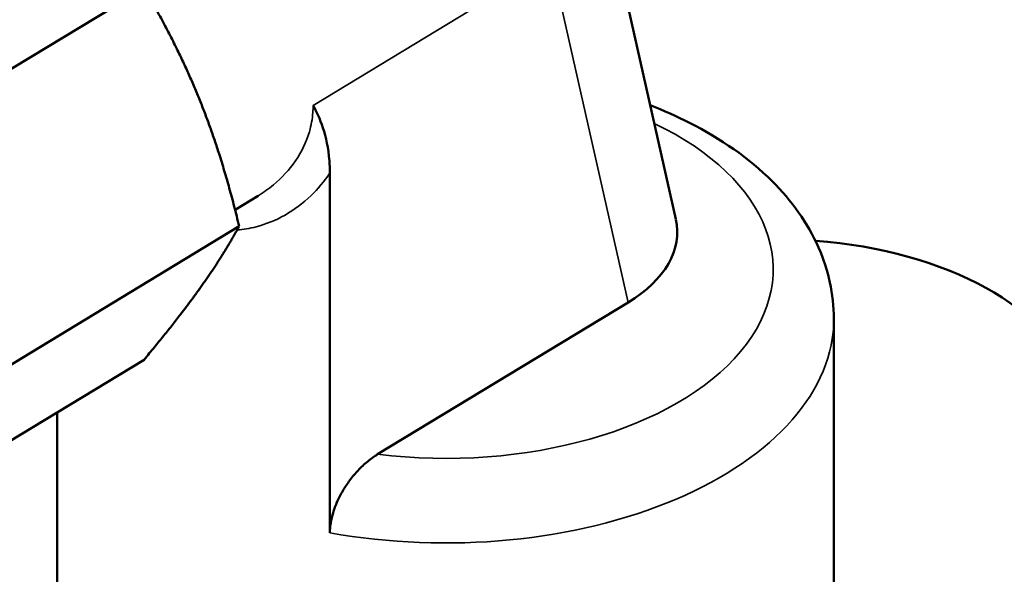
# Model space of a CAD drawing. Header units: inches. Extents: x 0.1 to 33.9, y 0.6 to 21.4.
# Tile 80 of 82: x 26.1 to 28.5, y 14.3 to 15.6. Entities that reach past the tile are written whole.
import ezdxf

# ---------------------------------------------------------------- set-up
doc = ezdxf.new("R2010")
doc.units = ezdxf.units.IN
doc.header["$MEASUREMENT"] = 0
doc.layers.add('Visible (ANSI)', color=7, linetype='Continuous', lineweight=50)
doc.layers.add('Visible Narrow (ANSI)', color=7, linetype='Continuous', lineweight=35)

msp = doc.modelspace()

# ---------------------------------------------------------------- linework, layer by layer
at = {"layer": 'Visible (ANSI)'}
for p, q in [((27.6972, 15.1339), (27.4949, 16.0321)), ((25.6469, 15.2595), (26.3826, 15.7055)), ((26.842, 15.2486), (26.842, 14.3589)), ((26.6076, 15.1575), (26.6646, 15.1921)), ((25.8821, 14.6709), (26.6177, 15.1169)), ((27.5795, 14.9285), (26.9601, 14.553)), ((28.0878, 13.7724), (28.0878, 14.888)), ((25.7814, 14.4225), (26.3826, 14.7869)), ((26.1678, 14.2035), (26.1678, 14.6568))]:
    msp.add_line(p, q, dxfattribs=at)
for centre, major_axis, ratio, start_param, end_param in [((27.2753, 15.0957), (0.4254, 0.0099), 0.57769, 5.495365, 6.398794), ((27.9448, 14.6516), (0.75, 0), 0.57735, 0.174533, 1.440656)]:
    msp.add_ellipse(centre, major_axis=major_axis, ratio=ratio, start_param=start_param, end_param=end_param, dxfattribs=at)
for points, weights in [([(26.3826, 15.7055), (26.4674, 15.561), (26.522, 15.4244)], [3.57900139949, 3.85583812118, 3.85583812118]), ([(26.522, 15.4244), (26.5766, 15.2878), (26.6177, 15.1169)], [3.85583812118, 3.85583812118, 3.57900139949]), ([(26.6177, 15.1169), (26.5766, 15.0417), (26.522, 14.9651)], [3.57900139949, 3.85583812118, 3.85583812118]), ([(26.522, 14.9651), (26.4674, 14.8886), (26.3826, 14.7869)], [3.85583812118, 3.85583812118, 3.57900139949])]:
    msp.add_rational_spline(points, weights, degree=2, dxfattribs=at)
for points, knots in [([(26.842, 15.2486), (26.842, 15.2588), (26.8416, 15.2688), (26.8359, 15.3416), (26.8163, 15.3868), (26.8007, 15.4154), (26.8006, 15.4155), (26.8005, 15.4157)], [0, 0, 0, 0, 0.0952203, 0.0952203, 0.7148165, 0.7148165, 0.7173779, 0.7173779, 0.7173779, 0.7173779]), ([(28.0878, 14.888), (28.0878, 14.9486), (28.0744, 15.0088), (28.0231, 15.125), (27.9834, 15.18), (27.8779, 15.2853), (27.8086, 15.3333), (27.6998, 15.3886), (27.6673, 15.4031), (27.6337, 15.4161)], [5.4733952, 5.4733952, 5.4733952, 5.4733952, 5.7230862, 5.7230862, 5.9975772, 5.9975772, 6.3224118, 6.3224118, 6.4527983, 6.4527983, 6.4527983, 6.4527983]), ([(26.842, 14.3589), (26.842, 14.3662), (26.8426, 14.3745), (26.8454, 14.3916), (26.8475, 14.4005), (26.8526, 14.4172), (26.8561, 14.4267), (26.8643, 14.4453), (26.8691, 14.4544), (26.879, 14.4714), (26.8851, 14.4807), (26.8982, 14.4981), (26.9051, 14.5063), (26.9189, 14.521), (26.9271, 14.5287), (26.9438, 14.5423), (26.9523, 14.5483), (26.9601, 14.553)], [0, 0, 0, 0, 0.0677544, 0.0677544, 0.1355087, 0.1355087, 0.2072013, 0.2072013, 0.2788939, 0.2788939, 0.3566866, 0.3566866, 0.4344793, 0.4344793, 0.5202311, 0.5202311, 0.6059828, 0.6059828, 0.6059828, 0.6059828])]:
    msp.add_open_spline(points, degree=3, knots=knots, dxfattribs=at)
at = {"layer": 'Visible Narrow (ANSI)'}
for p, q in [((26.8005, 15.4157), (27.3893, 15.7726)), ((27.3893, 15.7726), (27.5795, 14.9285))]:
    msp.add_line(p, q, dxfattribs=at)
for centre, major_axis, start_param, end_param in [((27.1278, 15.0105), (0.81, 0), 4.503735, 7.163363), ((27.1278, 14.888), (0.96, 0), 4.41, 6.283185)]:
    msp.add_ellipse(centre, major_axis=major_axis, ratio=0.57735, start_param=start_param, end_param=end_param, dxfattribs=at)
for points, knots in [([(26.8005, 15.4157), (26.8005, 15.4099), (26.8003, 15.4041), (26.7987, 15.3821), (26.7958, 15.3661), (26.7764, 15.2996), (26.7441, 15.2537), (26.6905, 15.2091), (26.6778, 15.2001), (26.6646, 15.1921)], [6.392641, 6.392641, 6.392641, 6.392641, 6.459659, 6.459659, 6.647783, 6.647783, 7.266096, 7.266096, 7.441931, 7.441931, 7.441931, 7.441931]), ([(26.6126, 15.1076), (26.6283, 15.1088), (26.644, 15.1114), (26.7091, 15.1282), (26.756, 15.1549), (26.8124, 15.209), (26.8282, 15.2279), (26.842, 15.2486)], [-7.9860689, -7.9860689, -7.9860689, -7.9860689, -7.8156372, -7.8156372, -7.2660962, -7.2660962, -7.0184431, -7.0184431, -7.0184431, -7.0184431])]:
    msp.add_open_spline(points, degree=3, knots=knots, dxfattribs=at)

doc.saveas('drawing.dxf')
